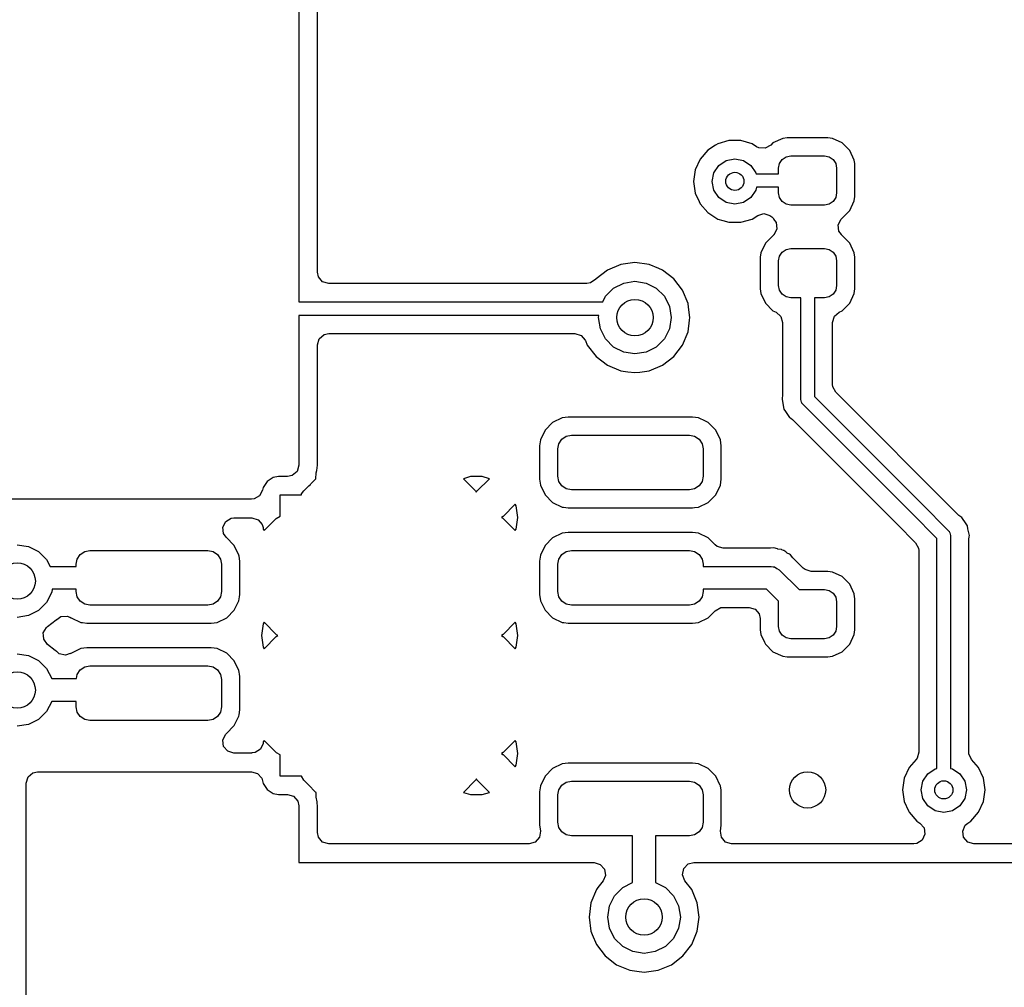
# Model space of a CAD drawing. Extents: x 0.4 to 10.6, y -8.1 to -0.4.
# Tile 39 of 42: x 7.064 to 7.491, y -1.845 to -1.426. Entities that reach past the tile are written whole.
import ezdxf

# ---------------------------------------------------------------- set-up
doc = ezdxf.new("R2010")
doc.units = 0
doc.header["$MEASUREMENT"] = 0
doc.layers.add('BLACK', color=7, linetype='CONTINUOUS')

msp = doc.modelspace()

# ---------------------------------------------------------------- linework, layer by layer
at = {"layer": 'BLACK', "linetype": 'CONTINUOUS'}
for p, q in [((7.18504, -1.39565), (7.18504, -1.54823)), ((7.19313, -1.53545), (7.19313, -1.39565)), ((7.36562, -1.48038), (7.36228, -1.48252)), ((7.36657, -1.47976), (7.36562, -1.48038)), ((7.37147, -1.47833), (7.36657, -1.47976)), ((7.36657, -1.47976), (7.36657, -1.47976)), ((7.36657, -1.47976), (7.36657, -1.47976)), ((7.37657, -1.47833), (7.37147, -1.47833)), ((7.37147, -1.47833), (7.37147, -1.47833)), ((7.38146, -1.47976), (7.37657, -1.47833)), ((7.37657, -1.47833), (7.37657, -1.47833)), ((7.38343, -1.48103), (7.38146, -1.47976)), ((7.38146, -1.47976), (7.38146, -1.47976)), ((7.38146, -1.47976), (7.38146, -1.47976)), ((7.38953, -1.48038), (7.38711, -1.4817)), ((7.39054, -1.47937), (7.38953, -1.48038)), ((7.39476, -1.4774), (7.39054, -1.47937)), ((7.39668, -1.47715), (7.39476, -1.4774)), ((7.41434, -1.47715), (7.39668, -1.47715)), ((7.39668, -1.47715), (7.39668, -1.47715)), ((7.41627, -1.4774), (7.41434, -1.47715)), ((7.41434, -1.47715), (7.41434, -1.47715)), ((7.42049, -1.47937), (7.41627, -1.4774)), ((7.41627, -1.4774), (7.41627, -1.4774)), ((7.41627, -1.4774), (7.41627, -1.4774)), ((7.42378, -1.48266), (7.42049, -1.47937)), ((7.36228, -1.48252), (7.35894, -1.48638)), ((7.38437, -1.4815), (7.38343, -1.48103)), ((7.38711, -1.4817), (7.38437, -1.4815)), ((7.42575, -1.48688), (7.42378, -1.48266)), ((7.35894, -1.48638), (7.35682, -1.49101)), ((7.35894, -1.48638), (7.35894, -1.48638)), ((7.36492, -1.4923), (7.36706, -1.4891)), ((7.36706, -1.4891), (7.37025, -1.48697)), ((7.37025, -1.48697), (7.37402, -1.48622)), ((7.37402, -1.48622), (7.37778, -1.48697)), ((7.37778, -1.48697), (7.38098, -1.4891)), ((7.38098, -1.4891), (7.38311, -1.4923)), ((7.39291, -1.49035), (7.39332, -1.48832)), ((7.39332, -1.48832), (7.39447, -1.4866)), ((7.39447, -1.4866), (7.39619, -1.48544)), ((7.39619, -1.48544), (7.39823, -1.48504)), ((7.39823, -1.48504), (7.4128, -1.48504)), ((7.4128, -1.48504), (7.41483, -1.48544)), ((7.41483, -1.48544), (7.41655, -1.4866)), ((7.41655, -1.4866), (7.41771, -1.48832)), ((7.41771, -1.48832), (7.41811, -1.49035)), ((7.42594, -1.4883), (7.42575, -1.48688)), ((7.42575, -1.48688), (7.42575, -1.48688)), ((7.426, -1.48881), (7.42594, -1.4883)), ((7.426, -1.50253), (7.426, -1.48881)), ((7.35682, -1.49101), (7.3561, -1.49606)), ((7.36417, -1.49606), (7.36492, -1.4923)), ((7.38311, -1.4923), (7.38319, -1.49272)), ((7.38319, -1.49272), (7.39291, -1.49272)), ((7.39291, -1.49272), (7.39291, -1.49035)), ((7.41811, -1.49035), (7.41811, -1.50098)), ((7.3561, -1.49606), (7.35682, -1.50111)), ((7.36492, -1.49983), (7.36417, -1.49606)), ((7.35682, -1.50111), (7.35851, -1.50482)), ((7.36706, -1.50302), (7.36492, -1.49983)), ((7.38311, -1.49983), (7.38098, -1.50302)), ((7.38335, -1.49862), (7.38311, -1.49983)), ((7.39291, -1.49862), (7.38335, -1.49862)), ((7.39291, -1.50098), (7.39291, -1.49862)), ((7.39332, -1.50302), (7.39291, -1.50098)), ((7.41811, -1.50098), (7.41771, -1.50302)), ((7.35851, -1.50482), (7.35894, -1.50575)), ((7.35894, -1.50575), (7.36228, -1.5096)), ((7.37025, -1.50516), (7.36706, -1.50302)), ((7.37402, -1.50591), (7.37025, -1.50516)), ((7.37778, -1.50516), (7.37402, -1.50591)), ((7.38098, -1.50302), (7.37778, -1.50516)), ((7.39447, -1.50474), (7.39332, -1.50302)), ((7.39619, -1.50589), (7.39447, -1.50474)), ((7.39823, -1.5063), (7.39619, -1.50589)), ((7.4128, -1.5063), (7.39823, -1.5063)), ((7.41483, -1.50589), (7.4128, -1.5063)), ((7.41655, -1.50474), (7.41483, -1.50589)), ((7.41771, -1.50302), (7.41655, -1.50474)), ((7.42378, -1.50868), (7.42575, -1.50446)), ((7.42575, -1.50446), (7.426, -1.50253)), ((7.36228, -1.5096), (7.36657, -1.51236)), ((7.38391, -1.51079), (7.38655, -1.51001)), ((7.38655, -1.51001), (7.38919, -1.51079)), ((7.42167, -1.51079), (7.42378, -1.50868)), ((7.36657, -1.51236), (7.36878, -1.51301)), ((7.36878, -1.51301), (7.37147, -1.5138)), ((7.37147, -1.5138), (7.37147, -1.5138)), ((7.37147, -1.5138), (7.37147, -1.5138)), ((7.37147, -1.5138), (7.37657, -1.5138)), ((7.37657, -1.5138), (7.38146, -1.51236)), ((7.37657, -1.5138), (7.37657, -1.5138)), ((7.38146, -1.51236), (7.38391, -1.51079)), ((7.38919, -1.51079), (7.39, -1.51144)), ((7.39, -1.51144), (7.39084, -1.51227)), ((7.39084, -1.51227), (7.39073, -1.51238)), ((7.39073, -1.51238), (7.39194, -1.5139)), ((7.39194, -1.5139), (7.39222, -1.51664)), ((7.4188, -1.51486), (7.42005, -1.51241)), ((7.42005, -1.51241), (7.42019, -1.51228)), ((7.42019, -1.51227), (7.42167, -1.51079)), ((7.42019, -1.51228), (7.42019, -1.51227)), ((7.39098, -1.51909), (7.39083, -1.51922)), ((7.39222, -1.51664), (7.39098, -1.51909)), ((7.41909, -1.5176), (7.4188, -1.51486)), ((7.4203, -1.51911), (7.41909, -1.5176)), ((7.38724, -1.52282), (7.38527, -1.52704)), ((7.39084, -1.51922), (7.38724, -1.52282)), ((7.39083, -1.51922), (7.39084, -1.51922)), ((7.42019, -1.51922), (7.4203, -1.51911)), ((7.42049, -1.51953), (7.42019, -1.51922)), ((7.42378, -1.52282), (7.42049, -1.51953)), ((7.42575, -1.52704), (7.42378, -1.52282)), ((7.38527, -1.52704), (7.38502, -1.52896)), ((7.39332, -1.52848), (7.39447, -1.52675)), ((7.39447, -1.52675), (7.39619, -1.5256)), ((7.39619, -1.5256), (7.39823, -1.5252)), ((7.39823, -1.5252), (7.4128, -1.5252)), ((7.4128, -1.5252), (7.41483, -1.5256)), ((7.41483, -1.5256), (7.41655, -1.52675)), ((7.41655, -1.52675), (7.41771, -1.52848)), ((7.426, -1.52896), (7.42575, -1.52704)), ((7.33071, -1.53127), (7.32454, -1.53208)), ((7.33688, -1.53208), (7.33071, -1.53127)), ((7.33071, -1.53127), (7.33071, -1.53127)), ((7.38502, -1.52896), (7.38502, -1.54269)), ((7.39291, -1.53051), (7.39332, -1.52848)), ((7.39291, -1.54114), (7.39291, -1.53051)), ((7.41771, -1.52848), (7.41811, -1.53051)), ((7.41811, -1.53051), (7.41811, -1.54114)), ((7.426, -1.54163), (7.426, -1.52896)), ((7.19357, -1.53748), (7.19313, -1.53545)), ((7.31879, -1.53447), (7.31385, -1.53826)), ((7.32454, -1.53208), (7.31879, -1.53447)), ((7.31879, -1.53447), (7.31879, -1.53447)), ((7.31879, -1.53447), (7.31879, -1.53447)), ((7.32454, -1.53208), (7.32454, -1.53208)), ((7.34111, -1.53384), (7.33688, -1.53208)), ((7.33688, -1.53208), (7.33688, -1.53208)), ((7.34263, -1.53447), (7.34111, -1.53384)), ((7.34757, -1.53826), (7.34263, -1.53447)), ((7.19537, -1.53956), (7.19357, -1.53748)), ((7.19801, -1.54033), (7.19537, -1.53956)), ((7.30985, -1.54033), (7.19801, -1.54033)), ((7.3115, -1.54005), (7.30985, -1.54033)), ((7.31372, -1.53842), (7.3115, -1.54005)), ((7.31385, -1.53826), (7.31372, -1.53842)), ((7.31385, -1.53826), (7.31385, -1.53826)), ((7.31385, -1.53826), (7.31385, -1.53826)), ((7.32145, -1.54238), (7.32584, -1.54014)), ((7.32584, -1.54014), (7.33071, -1.53937)), ((7.33071, -1.53937), (7.33558, -1.54014)), ((7.33558, -1.54014), (7.33997, -1.54238)), ((7.35136, -1.5432), (7.34757, -1.53826)), ((7.31797, -1.54586), (7.32145, -1.54238)), ((7.33997, -1.54238), (7.34345, -1.54586)), ((7.35374, -1.54895), (7.35136, -1.5432)), ((7.38502, -1.54269), (7.38527, -1.54461)), ((7.38527, -1.54461), (7.38527, -1.54461)), ((7.38527, -1.54461), (7.38724, -1.54883)), ((7.39332, -1.54318), (7.39291, -1.54114)), ((7.39447, -1.5449), (7.39332, -1.54318)), ((7.41771, -1.54318), (7.41655, -1.5449)), ((7.41811, -1.54114), (7.41771, -1.54318)), ((7.42378, -1.54883), (7.42575, -1.54461)), ((7.42575, -1.54461), (7.426, -1.54269)), ((7.426, -1.54269), (7.426, -1.54163)), ((7.18504, -1.54823), (7.31676, -1.54823)), ((7.31676, -1.54823), (7.31797, -1.54586)), ((7.34345, -1.54586), (7.34569, -1.55025)), ((7.35396, -1.55059), (7.35374, -1.54895)), ((7.38724, -1.54883), (7.39054, -1.55213)), ((7.39619, -1.54605), (7.39447, -1.5449)), ((7.39823, -1.54646), (7.39619, -1.54605)), ((7.40256, -1.54646), (7.39823, -1.54646)), ((7.40256, -1.59055), (7.40256, -1.54646)), ((7.4128, -1.54646), (7.40846, -1.54646)), ((7.40846, -1.54646), (7.40846, -1.58933)), ((7.41483, -1.54605), (7.4128, -1.54646)), ((7.41655, -1.5449), (7.41483, -1.54605)), ((7.42049, -1.55213), (7.42378, -1.54883)), ((7.34569, -1.55025), (7.34646, -1.55512)), ((7.35455, -1.55512), (7.35396, -1.55059)), ((7.39054, -1.55213), (7.39185, -1.55274)), ((7.39185, -1.55274), (7.39391, -1.55456)), ((7.41713, -1.55453), (7.41918, -1.55274)), ((7.41918, -1.55274), (7.42049, -1.55213)), ((7.31512, -1.55413), (7.18504, -1.55413)), ((7.18504, -1.55413), (7.18504, -1.61911)), ((7.31496, -1.55512), (7.31512, -1.55413)), ((7.31573, -1.55998), (7.31496, -1.55512)), ((7.34646, -1.55512), (7.34569, -1.55998)), ((7.35374, -1.56129), (7.35441, -1.55625)), ((7.35441, -1.55625), (7.35455, -1.55512)), ((7.35455, -1.55512), (7.35455, -1.55512)), ((7.39391, -1.55456), (7.39467, -1.55716)), ((7.39467, -1.55716), (7.39467, -1.589)), ((7.41636, -1.55716), (7.41713, -1.55453)), ((7.41636, -1.58404), (7.41636, -1.55716)), ((7.31797, -1.56437), (7.31573, -1.55998)), ((7.34569, -1.55998), (7.34345, -1.56437)), ((7.35136, -1.56704), (7.35374, -1.56129)), ((7.19313, -1.56691), (7.1939, -1.56427)), ((7.1939, -1.56427), (7.19598, -1.56247)), ((7.19598, -1.56247), (7.19801, -1.56203)), ((7.19801, -1.56203), (7.30472, -1.56203)), ((7.30472, -1.56203), (7.30736, -1.5628)), ((7.30736, -1.5628), (7.30916, -1.56488)), ((7.30916, -1.56488), (7.30923, -1.56504)), ((7.30923, -1.56504), (7.31006, -1.56704)), ((7.32145, -1.56786), (7.31797, -1.56437)), ((7.34345, -1.56437), (7.33997, -1.56786)), ((7.19313, -1.61911), (7.19313, -1.56691)), ((7.31006, -1.56704), (7.31006, -1.56704)), ((7.31006, -1.56704), (7.31006, -1.56704)), ((7.31006, -1.56704), (7.31385, -1.57198)), ((7.32584, -1.5701), (7.32145, -1.56786)), ((7.33071, -1.57087), (7.32584, -1.5701)), ((7.33558, -1.5701), (7.33071, -1.57087)), ((7.33997, -1.56786), (7.33558, -1.5701)), ((7.34757, -1.57198), (7.35136, -1.56704)), ((7.31385, -1.57198), (7.31879, -1.57577)), ((7.34263, -1.57577), (7.34757, -1.57198)), ((7.31879, -1.57577), (7.32454, -1.57815)), ((7.32454, -1.57815), (7.32762, -1.57856)), ((7.32762, -1.57856), (7.33071, -1.57896)), ((7.33071, -1.57896), (7.33277, -1.57869)), ((7.33277, -1.57869), (7.33688, -1.57815)), ((7.33688, -1.57815), (7.34263, -1.57577)), ((7.33071, -1.57896), (7.33071, -1.57896)), ((7.33071, -1.57896), (7.33071, -1.57896)), ((7.41647, -1.58507), (7.41636, -1.58404)), ((7.41779, -1.58749), (7.41647, -1.58507)), ((7.39455, -1.59008), (7.39445, -1.59055)), ((7.39445, -1.59055), (7.39461, -1.59133)), ((7.39457, -1.58995), (7.39455, -1.59008)), ((7.39467, -1.589), (7.39457, -1.58995)), ((7.39461, -1.59133), (7.39463, -1.59145)), ((7.39463, -1.59145), (7.39463, -1.59145)), ((7.39463, -1.59145), (7.39529, -1.59478)), ((7.40278, -1.59116), (7.40256, -1.59055)), ((7.40284, -1.5918), (7.40278, -1.59116)), ((7.40846, -1.58933), (7.45484, -1.63571)), ((7.47114, -1.64084), (7.41779, -1.58749)), ((7.39529, -1.59478), (7.39529, -1.59478)), ((7.39529, -1.59478), (7.39529, -1.59478)), ((7.39529, -1.59478), (7.39594, -1.59575)), ((7.39594, -1.59575), (7.39769, -1.59837)), ((7.40321, -1.59233), (7.40284, -1.5918)), ((7.40325, -1.59245), (7.40321, -1.59233)), ((7.40332, -1.59249), (7.40325, -1.59245)), ((7.40342, -1.59264), (7.40332, -1.59249)), ((7.45067, -1.63988), (7.40342, -1.59264)), ((7.29916, -1.5986), (7.29502, -1.60062)), ((7.30184, -1.59821), (7.29916, -1.5986)), ((7.35564, -1.59821), (7.30184, -1.59821)), ((7.30184, -1.59821), (7.30184, -1.59821)), ((7.35832, -1.5986), (7.35564, -1.59821)), ((7.35564, -1.59821), (7.35564, -1.59821)), ((7.36128, -1.60005), (7.35832, -1.5986)), ((7.35832, -1.5986), (7.35832, -1.5986)), ((7.36246, -1.60062), (7.36128, -1.60005)), ((7.39769, -1.59837), (7.39769, -1.59837)), ((7.39769, -1.59837), (7.3982, -1.59871)), ((7.3982, -1.59871), (7.39894, -1.59932)), ((7.39894, -1.59932), (7.44433, -1.64471)), ((7.29176, -1.60388), (7.28974, -1.60802)), ((7.29502, -1.60062), (7.29176, -1.60388)), ((7.36572, -1.60388), (7.36246, -1.60062)), ((7.36774, -1.60802), (7.36572, -1.60388)), ((7.36572, -1.60388), (7.36572, -1.60388)), ((7.36572, -1.60388), (7.36572, -1.60388)), ((7.28974, -1.60802), (7.28935, -1.6107)), ((7.29769, -1.60975), (7.29897, -1.60783)), ((7.29897, -1.60783), (7.30089, -1.60655)), ((7.30089, -1.60655), (7.30315, -1.6061)), ((7.30315, -1.6061), (7.35433, -1.6061)), ((7.35433, -1.6061), (7.35659, -1.60655)), ((7.35659, -1.60655), (7.35851, -1.60783)), ((7.35851, -1.60783), (7.35979, -1.60975)), ((7.36813, -1.6107), (7.36774, -1.60802)), ((7.28935, -1.6107), (7.28935, -1.62513)), ((7.29724, -1.61201), (7.29769, -1.60975)), ((7.29724, -1.62382), (7.29724, -1.61201)), ((7.35979, -1.60975), (7.36024, -1.61201)), ((7.36024, -1.61201), (7.36024, -1.62382)), ((7.36813, -1.62513), (7.36813, -1.6107)), ((7.18504, -1.61911), (7.18426, -1.62175)), ((7.19252, -1.62235), (7.1928, -1.62139)), ((7.1928, -1.62139), (7.19313, -1.61911)), ((7.1928, -1.62139), (7.1928, -1.62139)), ((7.17389, -1.62445), (7.17128, -1.6262)), ((7.17619, -1.624), (7.17389, -1.62445)), ((7.17389, -1.62445), (7.17389, -1.62445)), ((7.18016, -1.624), (7.17619, -1.624)), ((7.18219, -1.62355), (7.18016, -1.624)), ((7.18426, -1.62175), (7.18219, -1.62355)), ((7.1905, -1.6269), (7.19248, -1.62493)), ((7.19248, -1.62493), (7.19252, -1.62235)), ((7.19248, -1.62493), (7.19248, -1.62493)), ((7.19248, -1.62493), (7.19248, -1.62493)), ((7.25946, -1.62402), (7.25634, -1.62493)), ((7.25634, -1.62493), (7.25634, -1.62493)), ((7.25634, -1.62493), (7.26165, -1.63024)), ((7.26456, -1.62402), (7.25946, -1.62402)), ((7.26236, -1.63024), (7.26748, -1.62513)), ((7.26767, -1.62493), (7.26456, -1.62402)), ((7.26748, -1.62513), (7.26767, -1.62493)), ((7.26767, -1.62493), (7.26767, -1.62493)), ((7.28935, -1.62513), (7.28974, -1.62781)), ((7.29769, -1.62608), (7.29724, -1.62382)), ((7.36024, -1.62382), (7.35979, -1.62608)), ((7.36774, -1.62781), (7.36813, -1.62513)), ((7.16931, -1.62993), (7.16804, -1.63237)), ((7.16953, -1.62881), (7.16931, -1.62993)), ((7.17128, -1.6262), (7.16953, -1.62881)), ((7.18716, -1.63024), (7.18933, -1.62808)), ((7.18933, -1.62808), (7.18946, -1.62796)), ((7.18946, -1.62796), (7.18956, -1.62787)), ((7.18956, -1.62787), (7.19005, -1.62739)), ((7.18956, -1.62787), (7.18956, -1.62787)), ((7.18956, -1.62787), (7.18956, -1.62787)), ((7.19005, -1.62739), (7.19027, -1.62718)), ((7.19027, -1.62717), (7.19029, -1.62715)), ((7.19027, -1.62718), (7.19027, -1.62717)), ((7.19029, -1.62715), (7.1905, -1.6269)), ((7.28974, -1.62781), (7.29176, -1.63195)), ((7.29897, -1.62799), (7.29769, -1.62608)), ((7.30089, -1.62927), (7.29897, -1.62799)), ((7.30315, -1.62972), (7.30089, -1.62927)), ((7.35433, -1.62972), (7.30315, -1.62972)), ((7.35659, -1.62927), (7.35433, -1.62972)), ((7.35851, -1.62799), (7.35659, -1.62927)), ((7.35979, -1.62608), (7.35851, -1.62799)), ((7.36572, -1.63195), (7.36774, -1.62781)), ((7.16452, -1.63386), (6.99307, -1.63386)), ((7.16564, -1.63373), (7.16452, -1.63386)), ((7.16804, -1.63237), (7.16564, -1.63373)), ((7.17697, -1.64121), (7.17697, -1.63189)), ((7.17697, -1.63189), (7.18617, -1.63189)), ((7.18617, -1.63189), (7.18623, -1.63154)), ((7.18623, -1.63154), (7.18716, -1.63024)), ((7.26165, -1.63024), (7.26196, -1.6308)), ((7.26196, -1.6308), (7.26236, -1.63024)), ((7.29176, -1.63195), (7.29502, -1.6352)), ((7.36246, -1.6352), (7.36572, -1.63195)), ((7.27887, -1.63601), (7.27355, -1.64132)), ((7.27918, -1.63669), (7.27887, -1.63601)), ((7.27991, -1.64173), (7.27918, -1.63669)), ((7.29502, -1.6352), (7.29502, -1.6352)), ((7.29502, -1.6352), (7.29502, -1.6352)), ((7.29502, -1.6352), (7.29916, -1.63723)), ((7.29916, -1.63723), (7.29975, -1.63731)), ((7.29975, -1.63731), (7.30184, -1.63762)), ((7.30184, -1.63762), (7.30184, -1.63762)), ((7.30184, -1.63762), (7.35564, -1.63762)), ((7.35564, -1.63762), (7.35653, -1.63749)), ((7.35653, -1.63749), (7.35832, -1.63723)), ((7.35832, -1.63723), (7.36246, -1.6352)), ((7.45484, -1.63571), (7.46665, -1.64752)), ((7.15336, -1.64346), (7.15574, -1.64209)), ((7.15574, -1.64209), (7.15689, -1.64195)), ((7.15689, -1.64195), (7.16471, -1.64195)), ((7.16471, -1.64195), (7.16735, -1.64272)), ((7.16735, -1.64272), (7.16915, -1.6448)), ((7.16995, -1.64746), (7.17526, -1.64214)), ((7.17526, -1.64214), (7.17697, -1.64121)), ((7.27355, -1.64132), (7.27281, -1.64173)), ((7.27281, -1.64173), (7.2735, -1.64209)), ((7.2735, -1.64209), (7.27355, -1.64214)), ((7.27355, -1.64214), (7.27887, -1.64746)), ((7.27918, -1.64677), (7.27991, -1.64173)), ((7.46161, -1.65083), (7.45067, -1.63988)), ((7.45067, -1.63988), (7.45067, -1.63988)), ((7.47188, -1.64145), (7.47114, -1.64084)), ((7.47239, -1.64179), (7.47188, -1.64145)), ((7.4729, -1.64256), (7.47239, -1.64179)), ((7.47239, -1.64179), (7.47239, -1.64179)), ((7.47299, -1.64269), (7.4729, -1.64256)), ((7.4729, -1.64256), (7.4729, -1.64256)), ((7.47363, -1.64365), (7.47299, -1.64269)), ((7.1521, -1.6459), (7.15336, -1.64346)), ((7.15236, -1.64864), (7.1521, -1.6459)), ((7.16915, -1.6448), (7.16955, -1.64614)), ((7.16955, -1.64614), (7.16964, -1.64677)), ((7.16964, -1.64677), (7.16964, -1.64677)), ((7.16964, -1.64677), (7.16995, -1.64746)), ((7.27887, -1.64746), (7.27918, -1.64677)), ((7.44433, -1.64471), (7.45229, -1.65267)), ((7.47478, -1.64537), (7.47363, -1.64365)), ((7.47503, -1.64663), (7.47478, -1.64537)), ((7.47563, -1.64961), (7.47503, -1.64663)), ((7.15361, -1.65024), (7.15236, -1.64864)), ((7.15351, -1.65034), (7.15361, -1.65024)), ((7.15705, -1.65388), (7.15351, -1.65034)), ((7.29502, -1.65062), (7.29176, -1.65388)), ((7.29916, -1.6486), (7.29502, -1.65062)), ((7.30184, -1.64821), (7.29916, -1.6486)), ((7.35564, -1.64821), (7.30184, -1.64821)), ((7.30184, -1.64821), (7.30184, -1.64821)), ((7.35832, -1.6486), (7.35564, -1.64821)), ((7.35564, -1.64821), (7.35564, -1.64821)), ((7.36246, -1.65062), (7.35832, -1.6486)), ((7.36551, -1.65367), (7.36246, -1.65062)), ((7.46161, -1.75059), (7.46161, -1.65083)), ((7.46665, -1.64752), (7.46676, -1.64767)), ((7.46676, -1.64767), (7.46683, -1.64771)), ((7.46683, -1.64771), (7.46687, -1.64783)), ((7.46687, -1.64783), (7.46724, -1.64836)), ((7.46724, -1.64836), (7.4673, -1.649)), ((7.4673, -1.649), (7.46752, -1.64961)), ((7.46752, -1.64961), (7.46752, -1.75059)), ((7.47541, -1.65116), (7.47551, -1.6502)), ((7.47541, -1.74346), (7.47541, -1.65116)), ((7.47551, -1.6502), (7.47563, -1.64961)), ((7.06299, -1.65354), (7.06786, -1.65431)), ((7.06786, -1.65431), (7.07225, -1.65655)), ((7.15706, -1.65388), (7.15705, -1.65388)), ((7.15705, -1.65388), (7.15705, -1.65388)), ((7.15908, -1.65802), (7.15706, -1.65388)), ((7.29176, -1.65388), (7.28974, -1.65802)), ((7.36632, -1.65432), (7.36551, -1.65367)), ((7.36896, -1.6551), (7.36632, -1.65432)), ((7.3891, -1.6551), (7.36896, -1.6551)), ((7.38931, -1.65509), (7.3891, -1.6551)), ((7.38952, -1.65507), (7.38931, -1.65509)), ((7.3909, -1.65495), (7.38952, -1.65507)), ((7.39244, -1.65536), (7.3909, -1.65495)), ((7.39265, -1.65541), (7.39244, -1.65536)), ((7.39421, -1.65569), (7.39265, -1.65541)), ((7.45229, -1.65267), (7.45361, -1.65508)), ((7.45361, -1.65508), (7.45372, -1.65612)), ((7.07225, -1.65655), (7.07573, -1.66003)), ((7.08858, -1.66201), (7.08903, -1.65975)), ((7.08903, -1.65975), (7.09031, -1.65783)), ((7.09031, -1.65783), (7.09223, -1.65655)), ((7.09223, -1.65655), (7.09449, -1.6561)), ((7.09449, -1.6561), (7.14567, -1.6561)), ((7.14567, -1.6561), (7.14793, -1.65655)), ((7.14793, -1.65655), (7.14985, -1.65783)), ((7.14985, -1.65783), (7.15113, -1.65975)), ((7.15113, -1.65975), (7.15157, -1.66201)), ((7.15915, -1.65853), (7.15908, -1.65802)), ((7.15947, -1.6607), (7.15915, -1.65853)), ((7.28974, -1.65802), (7.28935, -1.6607)), ((7.29724, -1.66201), (7.29769, -1.65975)), ((7.29769, -1.65975), (7.29897, -1.65783)), ((7.29897, -1.65783), (7.30089, -1.65655)), ((7.30089, -1.65655), (7.30315, -1.6561)), ((7.30315, -1.6561), (7.35433, -1.6561)), ((7.35433, -1.6561), (7.35659, -1.65655)), ((7.35659, -1.65655), (7.35851, -1.65783)), ((7.35851, -1.65783), (7.35979, -1.65975)), ((7.35979, -1.65975), (7.36024, -1.66201)), ((7.39441, -1.65576), (7.39421, -1.65569)), ((7.39507, -1.65603), (7.39441, -1.65576)), ((7.39526, -1.65612), (7.39507, -1.65603)), ((7.39605, -1.65667), (7.39526, -1.65612)), ((7.39526, -1.65612), (7.39526, -1.65612)), ((7.39657, -1.65703), (7.39605, -1.65667)), ((7.39675, -1.65715), (7.39657, -1.65703)), ((7.39766, -1.65767), (7.39675, -1.65715)), ((7.39813, -1.65795), (7.39766, -1.65767)), ((7.39915, -1.65917), (7.39813, -1.65795)), ((7.39813, -1.65795), (7.39813, -1.65795)), ((7.3993, -1.65932), (7.39915, -1.65917)), ((7.40161, -1.66164), (7.3993, -1.65932)), ((7.45372, -1.65612), (7.45372, -1.74346)), ((7.07573, -1.66003), (7.07724, -1.66299)), ((7.07724, -1.66299), (7.08858, -1.66299)), ((7.08858, -1.66299), (7.08858, -1.66201)), ((7.15157, -1.66201), (7.15157, -1.67382)), ((7.15947, -1.67513), (7.15947, -1.6607)), ((7.28935, -1.6607), (7.28935, -1.67513)), ((7.29724, -1.67382), (7.29724, -1.66201)), ((7.36024, -1.66201), (7.36024, -1.66299)), ((7.36024, -1.66299), (7.38976, -1.66299)), ((7.38976, -1.66299), (7.39063, -1.66312)), ((7.39063, -1.66312), (7.39081, -1.6631)), ((7.39081, -1.6631), (7.3909, -1.66316)), ((7.3909, -1.66316), (7.39115, -1.66319)), ((7.39115, -1.66319), (7.39217, -1.66385)), ((7.39217, -1.66385), (7.39324, -1.66443)), ((7.40368, -1.66371), (7.40161, -1.66164)), ((7.40449, -1.66436), (7.40368, -1.66371)), ((7.39324, -1.66443), (7.40184, -1.67303)), ((7.40713, -1.66514), (7.40449, -1.66436)), ((7.41434, -1.66514), (7.40713, -1.66514)), ((7.41627, -1.66539), (7.41434, -1.66514)), ((7.41434, -1.66514), (7.41434, -1.66514)), ((7.42049, -1.66736), (7.41627, -1.66539)), ((7.41627, -1.66539), (7.41627, -1.66539)), ((7.41627, -1.66539), (7.41627, -1.66539)), ((7.42378, -1.67065), (7.42049, -1.66736)), ((7.42573, -1.67484), (7.42378, -1.67065)), ((7.07797, -1.67416), (7.07573, -1.67855)), ((7.07818, -1.67283), (7.07797, -1.67416)), ((7.08858, -1.67283), (7.07818, -1.67283)), ((7.08858, -1.67382), (7.08858, -1.67283)), ((7.08903, -1.67608), (7.08858, -1.67382)), ((7.09031, -1.67799), (7.08903, -1.67608)), ((7.15113, -1.67608), (7.14985, -1.67799)), ((7.15157, -1.67382), (7.15113, -1.67608)), ((7.15908, -1.67781), (7.15933, -1.67611)), ((7.15933, -1.67611), (7.15947, -1.67513)), ((7.28935, -1.67513), (7.28974, -1.67781)), ((7.29769, -1.67608), (7.29724, -1.67382)), ((7.29897, -1.67799), (7.29769, -1.67608)), ((7.35979, -1.67608), (7.35851, -1.67799)), ((7.36024, -1.67382), (7.35979, -1.67608)), ((7.38773, -1.67283), (7.36024, -1.67283)), ((7.36024, -1.67283), (7.36024, -1.67382)), ((7.39297, -1.67808), (7.38773, -1.67283)), ((7.40184, -1.67303), (7.4128, -1.67303)), ((7.4128, -1.67303), (7.41483, -1.67344)), ((7.41483, -1.67344), (7.41655, -1.67459)), ((7.41655, -1.67459), (7.41771, -1.67631)), ((7.41771, -1.67631), (7.41811, -1.67835)), ((7.42575, -1.67488), (7.42573, -1.67484)), ((7.42591, -1.67611), (7.42575, -1.67488)), ((7.426, -1.6768), (7.42591, -1.67611)), ((7.426, -1.69052), (7.426, -1.6768)), ((7.07573, -1.67855), (7.07225, -1.68203)), ((7.09223, -1.67927), (7.09031, -1.67799)), ((7.09449, -1.67972), (7.09223, -1.67927)), ((7.14567, -1.67972), (7.09449, -1.67972)), ((7.14793, -1.67927), (7.14567, -1.67972)), ((7.14985, -1.67799), (7.14793, -1.67927)), ((7.15706, -1.68195), (7.15908, -1.67781)), ((7.28974, -1.67781), (7.29176, -1.68195)), ((7.30089, -1.67927), (7.29897, -1.67799)), ((7.30315, -1.67972), (7.30089, -1.67927)), ((7.35433, -1.67972), (7.30315, -1.67972)), ((7.35659, -1.67927), (7.35433, -1.67972)), ((7.35851, -1.67799), (7.35659, -1.67927)), ((7.36551, -1.68216), (7.36792, -1.68084)), ((7.36792, -1.68084), (7.36896, -1.68073)), ((7.36896, -1.68073), (7.38014, -1.68073)), ((7.38014, -1.68073), (7.38278, -1.6815)), ((7.39291, -1.67835), (7.39297, -1.67808)), ((7.39291, -1.68898), (7.39291, -1.67835)), ((7.41811, -1.67835), (7.41811, -1.68898)), ((7.06786, -1.68427), (7.06299, -1.68504)), ((7.07225, -1.68203), (7.06786, -1.68427)), ((7.08015, -1.68599), (7.08197, -1.68466)), ((7.08197, -1.68466), (7.08472, -1.6845)), ((7.08472, -1.6845), (7.08598, -1.68506)), ((7.08598, -1.68506), (7.086, -1.68503)), ((7.086, -1.68503), (7.08636, -1.6852)), ((7.08636, -1.6852), (7.08636, -1.6852)), ((7.08636, -1.6852), (7.0905, -1.68723)), ((7.14966, -1.68723), (7.1538, -1.6852)), ((7.1538, -1.6852), (7.15706, -1.68195)), ((7.29176, -1.68195), (7.29502, -1.6852)), ((7.29502, -1.6852), (7.29502, -1.6852)), ((7.29502, -1.6852), (7.29502, -1.6852)), ((7.29502, -1.6852), (7.29916, -1.68723)), ((7.35832, -1.68723), (7.36246, -1.6852)), ((7.36246, -1.6852), (7.3639, -1.68376)), ((7.3639, -1.68376), (7.36551, -1.68216)), ((7.38278, -1.6815), (7.38458, -1.68358)), ((7.38458, -1.68358), (7.38502, -1.68561)), ((7.0743, -1.69182), (7.07565, -1.68942)), ((7.07565, -1.68942), (7.07609, -1.68904)), ((7.07609, -1.68904), (7.07985, -1.68615)), ((7.07985, -1.68615), (7.08008, -1.68593)), ((7.07985, -1.68615), (7.07985, -1.68615)), ((7.07985, -1.68615), (7.07985, -1.68615)), ((7.08008, -1.68593), (7.08015, -1.68599)), ((7.0905, -1.68723), (7.09126, -1.68734)), ((7.09126, -1.68734), (7.09318, -1.68762)), ((7.09318, -1.68762), (7.09318, -1.68762)), ((7.09318, -1.68762), (7.14698, -1.68762)), ((7.14698, -1.68762), (7.14835, -1.68742)), ((7.14835, -1.68742), (7.14966, -1.68723)), ((7.16964, -1.68787), (7.16891, -1.69291)), ((7.16995, -1.68719), (7.16964, -1.68787)), ((7.17526, -1.6925), (7.16995, -1.68719)), ((7.27887, -1.68719), (7.27355, -1.6925)), ((7.27918, -1.68787), (7.27887, -1.68719)), ((7.27991, -1.69291), (7.27918, -1.68787)), ((7.29916, -1.68723), (7.29992, -1.68734)), ((7.29992, -1.68734), (7.30184, -1.68762)), ((7.30184, -1.68762), (7.30184, -1.68762)), ((7.30184, -1.68762), (7.35564, -1.68762)), ((7.35564, -1.68762), (7.35701, -1.68742)), ((7.35701, -1.68742), (7.35832, -1.68723)), ((7.38502, -1.68561), (7.38502, -1.69052)), ((7.39332, -1.69101), (7.39291, -1.68898)), ((7.41811, -1.68898), (7.41771, -1.69101)), ((7.07437, -1.69291), (7.0743, -1.69182)), ((7.07447, -1.69456), (7.07437, -1.69291)), ((7.16891, -1.69291), (7.16964, -1.69796)), ((7.16995, -1.69864), (7.17526, -1.69332)), ((7.17531, -1.69255), (7.17526, -1.6925)), ((7.17526, -1.69332), (7.17601, -1.69292)), ((7.176, -1.69292), (7.17531, -1.69255)), ((7.17601, -1.69292), (7.176, -1.69292)), ((7.27355, -1.6925), (7.27281, -1.69291)), ((7.27281, -1.69291), (7.2735, -1.69328)), ((7.2735, -1.69328), (7.27355, -1.69332)), ((7.27355, -1.69332), (7.27887, -1.69864)), ((7.27918, -1.69796), (7.27991, -1.69291)), ((7.38502, -1.69052), (7.38527, -1.69245)), ((7.38527, -1.69245), (7.38684, -1.69581)), ((7.39447, -1.69273), (7.39332, -1.69101)), ((7.39619, -1.69389), (7.39447, -1.69273)), ((7.39823, -1.69429), (7.39619, -1.69389)), ((7.41483, -1.69389), (7.4128, -1.69429)), ((7.41655, -1.69273), (7.41483, -1.69389)), ((7.41771, -1.69101), (7.41655, -1.69273)), ((7.42378, -1.69667), (7.42575, -1.69245)), ((7.42575, -1.69245), (7.426, -1.69052)), ((7.07609, -1.69679), (7.07447, -1.69456)), ((7.0795, -1.6994), (7.07609, -1.69679)), ((7.09318, -1.69821), (7.0905, -1.6986)), ((7.14698, -1.69821), (7.09318, -1.69821)), ((7.09318, -1.69821), (7.09318, -1.69821)), ((7.14966, -1.6986), (7.14698, -1.69821)), ((7.14698, -1.69821), (7.14698, -1.69821)), ((7.16964, -1.69796), (7.16964, -1.69796)), ((7.16964, -1.69796), (7.16995, -1.69864)), ((7.27887, -1.69864), (7.27918, -1.69796)), ((7.38684, -1.69581), (7.38724, -1.69667)), ((7.38724, -1.69667), (7.39054, -1.69996)), ((7.4128, -1.69429), (7.39823, -1.69429)), ((7.42049, -1.69996), (7.42378, -1.69667)), ((7.06299, -1.70079), (7.06786, -1.70156)), ((7.06786, -1.70156), (7.07225, -1.70379)), ((7.07985, -1.69967), (7.0795, -1.6994)), ((7.08008, -1.6999), (7.07985, -1.69967)), ((7.08012, -1.69986), (7.08008, -1.6999)), ((7.08119, -1.7008), (7.08012, -1.69986)), ((7.08387, -1.70145), (7.08119, -1.7008)), ((7.08596, -1.70072), (7.08387, -1.70145)), ((7.086, -1.7008), (7.08596, -1.70072)), ((7.0905, -1.6986), (7.086, -1.7008)), ((7.1538, -1.70062), (7.14966, -1.6986)), ((7.15705, -1.70388), (7.1538, -1.70062)), ((7.39054, -1.69996), (7.39476, -1.70193)), ((7.39476, -1.70193), (7.39668, -1.70219)), ((7.39668, -1.70219), (7.39668, -1.70219)), ((7.39668, -1.70219), (7.41434, -1.70219)), ((7.41434, -1.70219), (7.41538, -1.70205)), ((7.41538, -1.70205), (7.41627, -1.70193)), ((7.41627, -1.70193), (7.42049, -1.69996)), ((7.07225, -1.70379), (7.07573, -1.70728)), ((7.09031, -1.70783), (7.09223, -1.70655)), ((7.09223, -1.70655), (7.09449, -1.7061)), ((7.09449, -1.7061), (7.14567, -1.7061)), ((7.14567, -1.7061), (7.14793, -1.70655)), ((7.14793, -1.70655), (7.14985, -1.70783)), ((7.15706, -1.70388), (7.15705, -1.70388)), ((7.15705, -1.70388), (7.15705, -1.70388)), ((7.15908, -1.70802), (7.15706, -1.70388)), ((7.07573, -1.70728), (7.07794, -1.71161)), ((7.08866, -1.71161), (7.08903, -1.70975)), ((7.08903, -1.70975), (7.09031, -1.70783)), ((7.14985, -1.70783), (7.15113, -1.70975)), ((7.15113, -1.70975), (7.15157, -1.71201)), ((7.15918, -1.70875), (7.15908, -1.70802)), ((7.15933, -1.70971), (7.15918, -1.70875)), ((7.15946, -1.71063), (7.15933, -1.70971)), ((7.15947, -1.7107), (7.15946, -1.71063)), ((7.15947, -1.72513), (7.15947, -1.7107)), ((7.07794, -1.71161), (7.08866, -1.71161)), ((7.15157, -1.71201), (7.15157, -1.72382)), ((7.07794, -1.72146), (7.07573, -1.72579)), ((7.08858, -1.72146), (7.07794, -1.72146)), ((7.08858, -1.72382), (7.08858, -1.72146)), ((7.08903, -1.72608), (7.08858, -1.72382)), ((7.15157, -1.72382), (7.15113, -1.72608)), ((7.07573, -1.72579), (7.07225, -1.72928)), ((7.09031, -1.72799), (7.08903, -1.72608)), ((7.09223, -1.72927), (7.09031, -1.72799)), ((7.14985, -1.72799), (7.14793, -1.72927)), ((7.15113, -1.72608), (7.14985, -1.72799)), ((7.15706, -1.73195), (7.15908, -1.72781)), ((7.15908, -1.72781), (7.15915, -1.72729)), ((7.15915, -1.72729), (7.15947, -1.72513)), ((7.06786, -1.73151), (7.06299, -1.73228)), ((7.07225, -1.72928), (7.06786, -1.73151)), ((7.09449, -1.72972), (7.09223, -1.72927)), ((7.14567, -1.72972), (7.09449, -1.72972)), ((7.14793, -1.72927), (7.14567, -1.72972)), ((7.15351, -1.73549), (7.15705, -1.73195)), ((7.15705, -1.73195), (7.15706, -1.73195)), ((7.15206, -1.7383), (7.1532, -1.7358)), ((7.1532, -1.7358), (7.15353, -1.7355)), ((7.15353, -1.7355), (7.15351, -1.73549)), ((7.15245, -1.74102), (7.15206, -1.7383)), ((7.16955, -1.73969), (7.1684, -1.74219)), ((7.16964, -1.73905), (7.16955, -1.73969)), ((7.16995, -1.73837), (7.16964, -1.73905)), ((7.17526, -1.74368), (7.16995, -1.73837)), ((7.27887, -1.73837), (7.27355, -1.74368)), ((7.27918, -1.73905), (7.27887, -1.73837)), ((7.27991, -1.74409), (7.27918, -1.73905)), ((7.15425, -1.7431), (7.15245, -1.74102)), ((7.15689, -1.74388), (7.15425, -1.7431)), ((7.1647, -1.74388), (7.15689, -1.74388)), ((7.16609, -1.74368), (7.1647, -1.74383)), ((7.1647, -1.74383), (7.1647, -1.74388)), ((7.1684, -1.74219), (7.16609, -1.74368)), ((7.17531, -1.74373), (7.17526, -1.74368)), ((7.17697, -1.74461), (7.17531, -1.74373)), ((7.17697, -1.75394), (7.17697, -1.74461)), ((7.27355, -1.74368), (7.27281, -1.74409)), ((7.27281, -1.74409), (7.2735, -1.74446)), ((7.2735, -1.74446), (7.27355, -1.74451)), ((7.27355, -1.74451), (7.27887, -1.74982)), ((7.27918, -1.74914), (7.27991, -1.74409)), ((7.45372, -1.74346), (7.45295, -1.74609)), ((7.47546, -1.74415), (7.47541, -1.74346)), ((7.47661, -1.74665), (7.47546, -1.74415)), ((7.27887, -1.74982), (7.27918, -1.74914)), ((7.29916, -1.7486), (7.29502, -1.75062)), ((7.30184, -1.74821), (7.29916, -1.7486)), ((7.35564, -1.74821), (7.30184, -1.74821)), ((7.30184, -1.74821), (7.30184, -1.74821)), ((7.35832, -1.7486), (7.35564, -1.74821)), ((7.35564, -1.74821), (7.35564, -1.74821)), ((7.36246, -1.75062), (7.35832, -1.7486)), ((7.45253, -1.74665), (7.44949, -1.75015)), ((7.45295, -1.74609), (7.45253, -1.74665)), ((7.47964, -1.75015), (7.47661, -1.74665)), ((7.0677, -1.75421), (7.06978, -1.75241)), ((7.06978, -1.75241), (7.07181, -1.75197)), ((7.07181, -1.75197), (7.16452, -1.75197)), ((7.16452, -1.75197), (7.16716, -1.75274)), ((7.16716, -1.75274), (7.16896, -1.75482)), ((7.29502, -1.75062), (7.29176, -1.75388)), ((7.36572, -1.75388), (7.36246, -1.75062)), ((7.44949, -1.75016), (7.44737, -1.75479)), ((7.44949, -1.75015), (7.44949, -1.75016)), ((7.45547, -1.75608), (7.45761, -1.75288)), ((7.45761, -1.75288), (7.4608, -1.75075)), ((7.4608, -1.75075), (7.46161, -1.75059)), ((7.46752, -1.75059), (7.46833, -1.75075)), ((7.46833, -1.75075), (7.47153, -1.75288)), ((7.47153, -1.75288), (7.47366, -1.75608)), ((7.48176, -1.75479), (7.47964, -1.75015)), ((7.06693, -1.75685), (7.0677, -1.75421)), ((7.06693, -1.87832), (7.06693, -1.75685)), ((7.16896, -1.75482), (7.16931, -1.7559)), ((7.16931, -1.7559), (7.16953, -1.75702)), ((7.16953, -1.75702), (7.17128, -1.75963)), ((7.18627, -1.75394), (7.17697, -1.75394)), ((7.18716, -1.75558), (7.18627, -1.75394)), ((7.18795, -1.75637), (7.18716, -1.75558)), ((7.18819, -1.75658), (7.18795, -1.75637)), ((7.18822, -1.7566), (7.18819, -1.75658)), ((7.18891, -1.75731), (7.18822, -1.7566)), ((7.189, -1.75741), (7.18891, -1.75731)), ((7.18891, -1.75731), (7.18891, -1.75731)), ((7.18912, -1.75754), (7.189, -1.75741)), ((7.19248, -1.7609), (7.18912, -1.75754)), ((7.26165, -1.75558), (7.25634, -1.7609)), ((7.26206, -1.75502), (7.26165, -1.75558)), ((7.26236, -1.75558), (7.26206, -1.75502)), ((7.26767, -1.7609), (7.26236, -1.75558)), ((7.28974, -1.75802), (7.28935, -1.7607)), ((7.29176, -1.75388), (7.28974, -1.75802)), ((7.29769, -1.75975), (7.29897, -1.75783)), ((7.29897, -1.75783), (7.30089, -1.75655)), ((7.30089, -1.75655), (7.30315, -1.7561)), ((7.30315, -1.7561), (7.35433, -1.7561)), ((7.35433, -1.7561), (7.35659, -1.75655)), ((7.35659, -1.75655), (7.35851, -1.75783)), ((7.35851, -1.75783), (7.35979, -1.75975)), ((7.36768, -1.75789), (7.36572, -1.75388)), ((7.36572, -1.75388), (7.36572, -1.75388)), ((7.36572, -1.75388), (7.36572, -1.75388)), ((7.36774, -1.75802), (7.36768, -1.75789)), ((7.36802, -1.75997), (7.36774, -1.75802)), ((7.44737, -1.75479), (7.44665, -1.75984)), ((7.45472, -1.75984), (7.45547, -1.75608)), ((7.47366, -1.75608), (7.47441, -1.75984)), ((7.48249, -1.75984), (7.48176, -1.75479)), ((7.17128, -1.75963), (7.17389, -1.76137)), ((7.17389, -1.76137), (7.17389, -1.76137)), ((7.17389, -1.76137), (7.17619, -1.76183)), ((7.17619, -1.76183), (7.17619, -1.76183)), ((7.17619, -1.76183), (7.18016, -1.76183)), ((7.18016, -1.76183), (7.1828, -1.76261)), ((7.19253, -1.76095), (7.19248, -1.7609)), ((7.19249, -1.76292), (7.19253, -1.76095)), ((7.25634, -1.7609), (7.25946, -1.76181)), ((7.25946, -1.76181), (7.26456, -1.76181)), ((7.26456, -1.76181), (7.26767, -1.7609)), ((7.28935, -1.7607), (7.28935, -1.77513)), ((7.29724, -1.76201), (7.29769, -1.75975)), ((7.29724, -1.77382), (7.29724, -1.76201)), ((7.35979, -1.75975), (7.36024, -1.76201)), ((7.36024, -1.76201), (7.36024, -1.77382)), ((7.36813, -1.7607), (7.36802, -1.75997)), ((7.36813, -1.77513), (7.36813, -1.7607)), ((7.44665, -1.75984), (7.44737, -1.76489)), ((7.45547, -1.76361), (7.45472, -1.75984)), ((7.47441, -1.75984), (7.47366, -1.76361)), ((7.48176, -1.76489), (7.48249, -1.75984)), ((7.1828, -1.76261), (7.1846, -1.76468)), ((7.1846, -1.76468), (7.18504, -1.76671)), ((7.1925, -1.76296), (7.19249, -1.76292)), ((7.19294, -1.76499), (7.1925, -1.76296)), ((7.1925, -1.76296), (7.1925, -1.76296)), ((7.19302, -1.76566), (7.19294, -1.76499)), ((7.19313, -1.76671), (7.19302, -1.76566)), ((7.44737, -1.76489), (7.44922, -1.76894)), ((7.45761, -1.7668), (7.45547, -1.76361)), ((7.47366, -1.76361), (7.47153, -1.7668)), ((7.47964, -1.76953), (7.48176, -1.76489)), ((7.18504, -1.76671), (7.18504, -1.79134)), ((7.19313, -1.77837), (7.19313, -1.76671)), ((7.19313, -1.76671), (7.19313, -1.76671)), ((7.44922, -1.76894), (7.44949, -1.76953)), ((7.44949, -1.76953), (7.45283, -1.77338)), ((7.4608, -1.76894), (7.45761, -1.7668)), ((7.46457, -1.76969), (7.4608, -1.76894)), ((7.46833, -1.76894), (7.46457, -1.76969)), ((7.47153, -1.7668), (7.46833, -1.76894)), ((7.4763, -1.77338), (7.47964, -1.76953)), ((7.28935, -1.77513), (7.28935, -1.77513)), ((7.28935, -1.77513), (7.28971, -1.77758)), ((7.29769, -1.77608), (7.29724, -1.77382)), ((7.36024, -1.77382), (7.35979, -1.77608)), ((7.36776, -1.77766), (7.36813, -1.77513)), ((7.45283, -1.77338), (7.45419, -1.77426)), ((7.45419, -1.77426), (7.456, -1.77634)), ((7.47389, -1.77517), (7.47494, -1.77426)), ((7.47494, -1.77426), (7.4763, -1.77338)), ((7.19357, -1.78039), (7.19313, -1.77837)), ((7.28972, -1.77766), (7.28933, -1.78039)), ((7.28971, -1.77758), (7.28972, -1.77766)), ((7.29897, -1.77799), (7.29769, -1.77608)), ((7.30089, -1.77927), (7.29897, -1.77799)), ((7.30315, -1.77972), (7.30089, -1.77927)), ((7.35659, -1.77927), (7.35433, -1.77972)), ((7.35851, -1.77799), (7.35659, -1.77927)), ((7.35979, -1.77608), (7.35851, -1.77799)), ((7.36776, -1.77767), (7.36776, -1.77766)), ((7.36815, -1.78039), (7.36776, -1.77767)), ((7.45639, -1.77906), (7.45524, -1.78156)), ((7.456, -1.77634), (7.45639, -1.77906)), ((7.47275, -1.77767), (7.47389, -1.77517)), ((7.47314, -1.78039), (7.47275, -1.77767)), ((7.19537, -1.78247), (7.19357, -1.78039)), ((7.19801, -1.78325), (7.19537, -1.78247)), ((7.2849, -1.78325), (7.19801, -1.78325)), ((7.28754, -1.78247), (7.2849, -1.78325)), ((7.28933, -1.78039), (7.28754, -1.78247)), ((7.32972, -1.77972), (7.30315, -1.77972)), ((7.32972, -1.80001), (7.32972, -1.77972)), ((7.35433, -1.77972), (7.33957, -1.77972)), ((7.33957, -1.77972), (7.33957, -1.80001)), ((7.36995, -1.78247), (7.36815, -1.78039)), ((7.37259, -1.78325), (7.36995, -1.78247)), ((7.45155, -1.78325), (7.37259, -1.78325)), ((7.45293, -1.78305), (7.45155, -1.78325)), ((7.45524, -1.78156), (7.45293, -1.78305)), ((7.47494, -1.78247), (7.47314, -1.78039)), ((7.47758, -1.78325), (7.47494, -1.78247)), ((7.61001, -1.78325), (7.47758, -1.78325)), ((7.18504, -1.79134), (7.31307, -1.79134)), ((7.31307, -1.79134), (7.31571, -1.79211)), ((7.31571, -1.79211), (7.31751, -1.79419)), ((7.35191, -1.79393), (7.35383, -1.79196)), ((7.35383, -1.79196), (7.35622, -1.79134)), ((7.35622, -1.79134), (7.61001, -1.79134)), ((7.31751, -1.79419), (7.3179, -1.79692)), ((7.35135, -1.79663), (7.35191, -1.79393)), ((7.31695, -1.79919), (7.31463, -1.80221)), ((7.3179, -1.79692), (7.31695, -1.79919)), ((7.32539, -1.80222), (7.32972, -1.80001)), ((7.33957, -1.80001), (7.3439, -1.80222)), ((7.35235, -1.79919), (7.35135, -1.79663)), ((7.3553, -1.80304), (7.35235, -1.79919)), ((7.31399, -1.80304), (7.31161, -1.80879)), ((7.31463, -1.80221), (7.31399, -1.80304)), ((7.32191, -1.8057), (7.32539, -1.80222)), ((7.3439, -1.80222), (7.34739, -1.8057)), ((7.35768, -1.80879), (7.3553, -1.80304)), ((7.31161, -1.80879), (7.3108, -1.81496)), ((7.31161, -1.80879), (7.31161, -1.80879)), ((7.31967, -1.81009), (7.32191, -1.8057)), ((7.34739, -1.8057), (7.34962, -1.81009)), ((7.35849, -1.81496), (7.35768, -1.80879)), ((7.3189, -1.81496), (7.31967, -1.81009)), ((7.34962, -1.81009), (7.35039, -1.81496)), ((7.3108, -1.81496), (7.3108, -1.81496)), ((7.3108, -1.81496), (7.31161, -1.82113)), ((7.31967, -1.81983), (7.3189, -1.81496)), ((7.35039, -1.81496), (7.34962, -1.81983)), ((7.35768, -1.82113), (7.35849, -1.81496)), ((7.31161, -1.82113), (7.31161, -1.82113)), ((7.31161, -1.82113), (7.31219, -1.82252)), ((7.32191, -1.82422), (7.31967, -1.81983)), ((7.34962, -1.81983), (7.34739, -1.82422)), ((7.3553, -1.82688), (7.35768, -1.82113)), ((7.31219, -1.82252), (7.31399, -1.82688)), ((7.32539, -1.8277), (7.32191, -1.82422)), ((7.34739, -1.82422), (7.3439, -1.8277)), ((7.31399, -1.82688), (7.31778, -1.83182)), ((7.32978, -1.82994), (7.32539, -1.8277)), ((7.33465, -1.83071), (7.32978, -1.82994)), ((7.33951, -1.82994), (7.33465, -1.83071)), ((7.3439, -1.8277), (7.33951, -1.82994)), ((7.35151, -1.83182), (7.3553, -1.82688)), ((7.31778, -1.83182), (7.32272, -1.83561)), ((7.34657, -1.83561), (7.35151, -1.83182)), ((7.32272, -1.83561), (7.32847, -1.83799)), ((7.32847, -1.83799), (7.33156, -1.8384)), ((7.33156, -1.8384), (7.33465, -1.83881)), ((7.33465, -1.83881), (7.3367, -1.83854)), ((7.33465, -1.83881), (7.33465, -1.83881)), ((7.33465, -1.83881), (7.33465, -1.83881)), ((7.3367, -1.83854), (7.34082, -1.83799)), ((7.34082, -1.83799), (7.34657, -1.83561))]:
    msp.add_line(p, q, dxfattribs=at)
at = {"layer": 'BLACK'}
for centre, radius in [((7.37402, -1.49606), 0.00394), ((7.33071, -1.55512), 0.00787), ((7.06299, -1.66929), 0.00787), ((7.06299, -1.71654), 0.00787), ((7.40551, -1.75984), 0.00787), ((7.46457, -1.75984), 0.00394), ((7.33465, -1.81496), 0.00787)]:
    msp.add_circle(centre, radius, dxfattribs=at)

doc.saveas('drawing.dxf')
